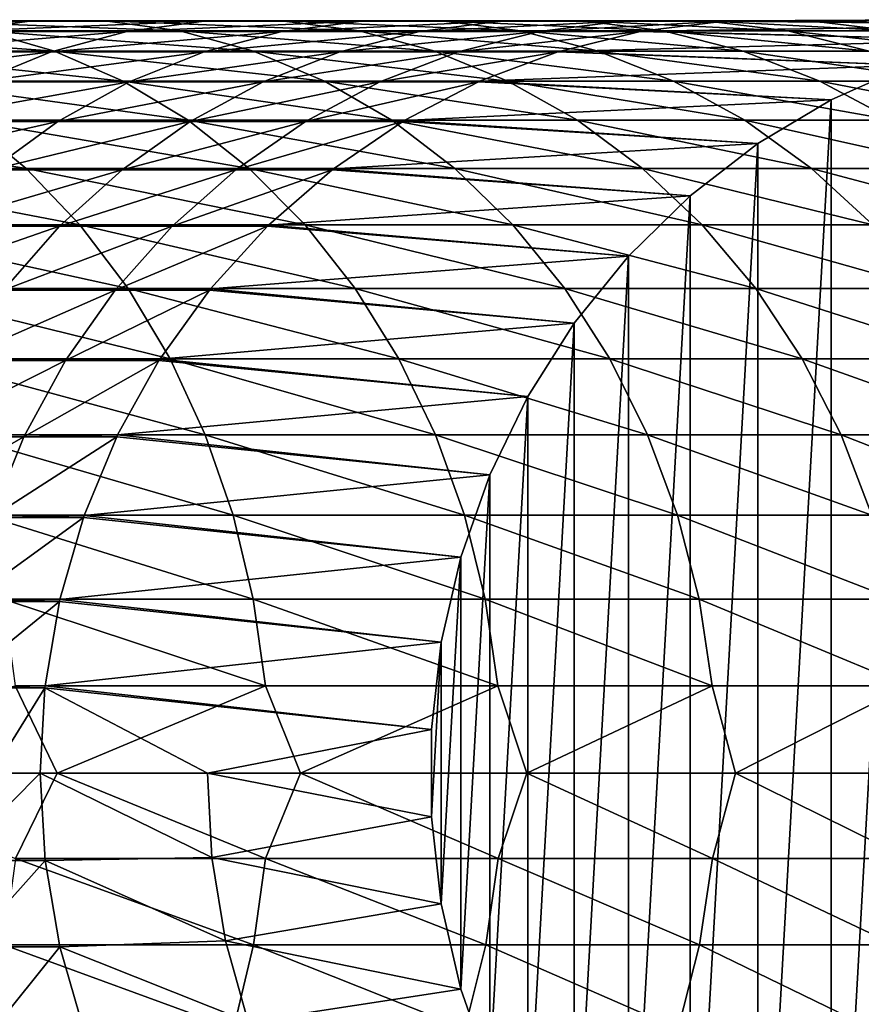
# Model space of a CAD drawing. Header units: metres. Extents: x -23 to 265, y -23 to 70.
# Tile 63 of 64: x 230 to 246, y -4 to 14. Entities that reach past the tile are written whole.
import ezdxf

# ---------------------------------------------------------------- set-up
doc = ezdxf.new("R2010")
doc.units = ezdxf.units.M
doc.layers.add('solid_SWIVIEL_SPOUT_SW0001', color=7, linetype='CONTINUOUS')

msp = doc.modelspace()

# ---------------------------------------------------------------- linework, layer by layer
at = {"layer": 'solid_SWIVIEL_SPOUT_SW0001'}
for points in [[(225.145508, 13.78333, 247.65274), (226.492233, 13.975067, 248.550201), (230.050293, 13.975067, 242.883148)], [(228.656815, 13.78333, 242.060165), (225.145508, 13.78333, 247.65274), (230.050293, 13.975067, 242.883148)], [(226.492233, 13.975067, 248.550201), (227.848389, 13.977437, 249.453934), (231.453522, 13.977437, 243.711899)], [(230.050293, 13.975067, 242.883148), (226.492233, 13.975067, 248.550201), (231.453522, 13.977437, 243.711899)], [(227.848389, 13.977437, 249.453934), (229.195572, 13.790409, 250.351685), (232.847473, 13.790409, 244.535156)], [(231.453522, 13.977437, 243.711899), (227.848389, 13.977437, 249.453934), (232.847473, 13.790409, 244.535156)], [(228.656815, 13.78333, 242.060165), (230.050293, 13.975067, 242.883148), (233.295319, 13.975067, 237.031235)], [(231.859207, 13.78333, 236.285141), (228.656815, 13.78333, 242.060165), (233.295319, 13.975067, 237.031235)], [(230.050293, 13.975067, 242.883148), (231.453522, 13.977437, 243.711899), (234.741486, 13.977437, 237.782547)], [(233.295319, 13.975067, 237.031235), (230.050293, 13.975067, 242.883148), (234.741486, 13.977437, 237.782547)], [(231.453522, 13.977437, 243.711899), (232.847473, 13.790409, 244.535156), (236.178101, 13.790409, 238.528885)], [(234.741486, 13.977437, 237.782547), (231.453522, 13.977437, 243.711899), (236.178101, 13.790409, 238.528885)], [(231.859207, 13.78333, 236.285141), (233.295319, 13.975067, 237.031235), (236.217758, 13.975067, 231.011719)], [(234.74324, 13.78333, 230.344711), (231.859207, 13.78333, 236.285141), (236.217758, 13.975067, 231.011719)], [(233.295319, 13.975067, 237.031235), (234.741486, 13.977437, 237.782547), (237.702591, 13.977437, 231.68338)], [(236.217758, 13.975067, 231.011719), (233.295319, 13.975067, 237.031235), (237.702591, 13.977437, 231.68338)], [(234.741486, 13.977437, 237.782547), (236.178101, 13.790409, 238.528885), (239.177612, 13.790409, 232.350601)], [(237.702591, 13.977437, 231.68338), (234.741486, 13.977437, 237.782547), (239.177612, 13.790409, 232.350601)], [(234.74324, 13.78333, 230.344711), (236.217758, 13.975067, 231.011719), (238.80896, 13.975067, 224.842361)], [(237.300385, 13.78333, 224.256424), (234.74324, 13.78333, 230.344711), (238.80896, 13.975067, 224.842361)], [(236.217758, 13.975067, 231.011719), (237.702591, 13.977437, 231.68338), (240.328079, 13.977437, 225.432404)], [(238.80896, 13.975067, 224.842361), (236.217758, 13.975067, 231.011719), (240.328079, 13.977437, 225.432404)], [(237.300385, 13.78333, 224.256424), (238.80896, 13.975067, 224.842361), (241.061295, 13.975067, 218.541397)], [(239.523117, 13.78333, 218.038254), (237.300385, 13.78333, 224.256424), (241.061295, 13.975067, 218.541397)], [(237.702591, 13.977437, 231.68338), (239.177612, 13.790409, 232.350601), (241.837158, 13.790409, 226.018539)], [(240.328079, 13.977437, 225.432404), (237.702591, 13.977437, 231.68338), (241.837158, 13.790409, 226.018539)], [(238.80896, 13.975067, 224.842361), (240.328079, 13.977437, 225.432404), (242.610214, 13.977437, 219.04805)], [(241.061295, 13.975067, 218.541397), (238.80896, 13.975067, 224.842361), (242.610214, 13.977437, 219.04805)], [(239.523117, 13.78333, 218.038254), (242.968094, 13.975067, 212.127411), (241.426559, 13.787309, 211.714355)], [(239.523117, 13.78333, 218.038254), (241.061295, 13.975067, 218.541397), (242.968094, 13.975067, 212.127411)], [(240.328079, 13.977437, 225.432404), (241.837158, 13.790409, 226.018539), (244.148895, 13.790409, 219.551376)], [(242.610214, 13.977437, 219.04805), (240.328079, 13.977437, 225.432404), (244.148895, 13.790409, 219.551376)], [(241.061295, 13.975067, 218.541397), (244.542236, 13.977437, 212.549194), (242.98851, 13.976315, 212.132874)], [(241.061295, 13.975067, 218.541397), (242.610214, 13.977437, 219.04805), (244.542236, 13.977437, 212.549194)], [(241.061295, 13.975067, 218.541397), (242.98851, 13.976315, 212.132874), (242.968094, 13.975067, 212.127411)], [(241.426559, 13.787309, 211.714355), (242.968094, 13.975067, 212.127411), (249.452469, 13.905336, 184.874527)], [(241.426559, 13.787309, 211.714355), (249.452469, 13.905336, 184.874527), (247.903793, 13.622631, 184.459564)], [(242.610214, 13.977437, 219.04805), (246.105988, 13.790409, 212.968201), (244.561096, 13.976315, 212.554245)], [(242.610214, 13.977437, 219.04805), (244.148895, 13.790409, 219.551376), (246.105988, 13.790409, 212.968201)], [(242.610214, 13.977437, 219.04805), (244.561096, 13.976315, 212.554245), (244.542236, 13.977437, 212.549194)], [(242.968094, 13.975067, 212.127411), (242.98851, 13.976315, 212.132874), (249.452469, 13.905336, 184.874527)], [(242.98851, 13.976315, 212.132874), (246.881287, 14, 200.75), (249.452469, 13.905336, 184.874527)], [(242.98851, 13.976315, 212.132874), (244.542236, 13.977437, 212.549194), (246.881287, 14, 200.75)], [(244.542236, 13.977437, 212.549194), (244.561096, 13.976315, 212.554245), (246.881287, 14, 200.75)], [(244.561096, 13.976315, 212.554245), (248.395355, 13.911974, 201.155685), (246.881287, 14, 200.75)], [(244.561096, 13.976315, 212.554245), (246.105988, 13.790409, 212.968201), (248.395355, 13.911974, 201.155685)], [(225.23317, 13.790409, 255.961288), (226.503418, 13.416516, 256.911316), (230.515549, 13.416516, 251.231308)], [(229.195572, 13.790409, 250.351685), (225.23317, 13.790409, 255.961288), (230.515549, 13.416516, 251.231308)], [(227.291962, 13.404825, 241.254074), (228.656815, 13.78333, 242.060165), (231.859207, 13.78333, 236.285141)], [(230.452591, 13.404825, 235.554367), (227.291962, 13.404825, 241.254074), (231.859207, 13.78333, 236.285141)], [(229.195572, 13.790409, 250.351685), (230.515549, 13.416516, 251.231308), (234.213272, 13.416516, 245.341797)], [(232.847473, 13.790409, 244.535156), (229.195572, 13.790409, 250.351685), (234.213272, 13.416516, 245.341797)], [(230.452591, 13.404825, 235.554367), (231.859207, 13.78333, 236.285141), (234.74324, 13.78333, 230.344711)], [(233.299011, 13.404825, 229.691422), (230.452591, 13.404825, 235.554367), (234.74324, 13.78333, 230.344711)], [(232.847473, 13.790409, 244.535156), (234.213272, 13.416516, 245.341797), (237.585678, 13.416516, 239.260162)], [(236.178101, 13.790409, 238.528885), (232.847473, 13.790409, 244.535156), (237.585678, 13.416516, 239.260162)], [(233.299011, 13.404825, 229.691422), (234.74324, 13.78333, 230.344711), (237.300385, 13.78333, 224.256424)], [(235.822815, 13.404825, 223.682526), (233.299011, 13.404825, 229.691422), (237.300385, 13.78333, 224.256424)], [(235.822815, 13.404825, 223.682526), (237.300385, 13.78333, 224.256424), (239.523117, 13.78333, 218.038254)], [(238.016556, 13.404825, 217.545456), (235.822815, 13.404825, 223.682526), (239.523117, 13.78333, 218.038254)], [(236.178101, 13.790409, 238.528885), (237.585678, 13.416516, 239.260162), (240.622833, 13.416516, 233.004349)], [(239.177612, 13.790409, 232.350601), (236.178101, 13.790409, 238.528885), (240.622833, 13.416516, 233.004349)], [(238.016556, 13.404825, 217.545456), (241.404877, 13.78333, 211.708542), (239.896378, 13.411853, 211.304337)], [(238.016556, 13.404825, 217.545456), (239.523117, 13.78333, 218.038254), (241.404877, 13.78333, 211.708542)], [(239.177612, 13.790409, 232.350601), (240.622833, 13.416516, 233.004349), (243.31575, 13.416516, 226.592834)], [(241.837158, 13.790409, 226.018539), (239.177612, 13.790409, 232.350601), (243.31575, 13.416516, 226.592834)], [(239.523117, 13.78333, 218.038254), (241.426559, 13.787309, 211.714355), (241.404877, 13.78333, 211.708542)], [(239.896378, 13.411853, 211.304337), (241.404877, 13.78333, 211.708542), (247.903793, 13.622631, 184.459564)], [(241.404877, 13.78333, 211.708542), (241.426559, 13.787309, 211.714355), (247.903793, 13.622631, 184.459564)], [(241.837158, 13.790409, 226.018539), (243.31575, 13.416516, 226.592834), (245.656494, 13.416516, 220.04451)], [(244.148895, 13.790409, 219.551376), (241.837158, 13.790409, 226.018539), (245.656494, 13.416516, 220.04451)], [(244.148895, 13.790409, 219.551376), (247.638153, 13.416516, 213.378738), (246.123047, 13.787309, 212.972763)], [(244.148895, 13.790409, 219.551376), (245.656494, 13.416516, 220.04451), (247.638153, 13.416516, 213.378738)], [(244.148895, 13.790409, 219.551376), (246.123047, 13.787309, 212.972763), (246.105988, 13.790409, 212.968201)], [(239.896378, 13.411853, 211.304337), (247.903793, 13.622631, 184.459564), (246.397278, 13.155698, 184.055893)], [(225.974228, 12.84468, 240.47583), (227.291962, 13.404825, 241.254074), (230.452591, 13.404825, 235.554367)], [(229.094528, 12.84468, 234.848831), (225.974228, 12.84468, 240.47583), (230.452591, 13.404825, 235.554367)], [(226.503418, 13.416516, 256.911316), (227.73027, 12.860826, 257.828857), (231.790421, 12.860826, 252.080872)], [(230.515549, 13.416516, 251.231308), (226.503418, 13.416516, 256.911316), (231.790421, 12.860826, 252.080872)], [(229.094528, 12.84468, 234.848831), (230.452591, 13.404825, 235.554367), (233.299011, 13.404825, 229.691422)], [(231.904633, 12.84468, 229.060669), (229.094528, 12.84468, 234.848831), (233.299011, 13.404825, 229.691422)], [(230.515549, 13.416516, 251.231308), (231.790421, 12.860826, 252.080872), (235.532394, 12.860826, 246.12088)], [(234.213272, 13.416516, 245.341797), (230.515549, 13.416516, 251.231308), (235.532394, 12.860826, 246.12088)], [(231.904633, 12.84468, 229.060669), (233.299011, 13.404825, 229.691422), (235.822815, 13.404825, 223.682526)], [(234.39624, 12.84468, 223.128448), (231.904633, 12.84468, 229.060669), (235.822815, 13.404825, 223.682526)], [(234.213272, 13.416516, 245.341797), (235.532394, 12.860826, 246.12088), (238.945175, 12.860826, 239.966446)], [(237.585678, 13.416516, 239.260162), (234.213272, 13.416516, 245.341797), (238.945175, 12.860826, 239.966446)], [(234.39624, 12.84468, 223.128448), (235.822815, 13.404825, 223.682526), (238.016556, 13.404825, 217.545456)], [(236.562012, 12.84468, 217.069656), (234.39624, 12.84468, 223.128448), (238.016556, 13.404825, 217.545456)], [(236.562012, 12.84468, 217.069656), (239.873764, 13.404825, 211.298279), (238.418625, 12.855025, 210.908386)], [(236.562012, 12.84468, 217.069656), (238.016556, 13.404825, 217.545456), (239.873764, 13.404825, 211.298279)], [(237.585678, 13.416516, 239.260162), (238.945175, 12.860826, 239.966446), (242.018677, 12.860826, 233.635757)], [(240.622833, 13.416516, 233.004349), (237.585678, 13.416516, 239.260162), (242.018677, 12.860826, 233.635757)], [(238.016556, 13.404825, 217.545456), (239.896378, 13.411853, 211.304337), (239.873764, 13.404825, 211.298279)], [(238.418625, 12.855025, 210.908386), (239.873764, 13.404825, 211.298279), (246.397278, 13.155698, 184.055893)], [(239.873764, 13.404825, 211.298279), (239.896378, 13.411853, 211.304337), (246.397278, 13.155698, 184.055893)], [(240.622833, 13.416516, 233.004349), (242.018677, 12.860826, 233.635757), (244.743835, 12.860826, 227.147507)], [(243.31575, 13.416516, 226.592834), (240.622833, 13.416516, 233.004349), (244.743835, 12.860826, 227.147507)], [(243.31575, 13.416516, 226.592834), (244.743835, 12.860826, 227.147507), (247.112595, 12.860826, 220.520813)], [(245.656494, 13.416516, 220.04451), (243.31575, 13.416516, 226.592834), (247.112595, 12.860826, 220.520813)], [(238.418625, 12.855025, 210.908386), (246.397278, 13.155698, 184.055893), (244.953293, 12.510856, 183.668976)], [(246.397278, 13.155698, 184.055893), (246.397263, -13.155696, 184.055893), (244.953293, -12.510853, 183.668976)], [(246.397278, 13.155698, 184.055893), (244.953293, -12.510853, 183.668976), (244.953293, 12.510856, 183.668976)], [(227.73027, 12.860826, 257.828857), (228.89711, 12.130866, 258.701508), (233.002914, 12.130866, 252.88887)], [(231.790421, 12.860826, 252.080872), (227.73027, 12.860826, 257.828857), (233.002914, 12.130866, 252.88887)], [(227.803436, 12.110486, 234.178085), (229.094528, 12.84468, 234.848831), (231.904633, 12.84468, 229.060669)], [(230.579025, 12.110486, 228.461029), (227.803436, 12.110486, 234.178085), (231.904633, 12.84468, 229.060669)], [(230.579025, 12.110486, 228.461029), (231.904633, 12.84468, 229.060669), (234.39624, 12.84468, 223.128448)], [(233.040024, 12.110486, 222.601685), (230.579025, 12.110486, 228.461029), (234.39624, 12.84468, 223.128448)], [(231.790421, 12.860826, 252.080872), (233.002914, 12.130866, 252.88887), (236.786987, 12.130866, 246.861832)], [(235.532394, 12.860826, 246.12088), (231.790421, 12.860826, 252.080872), (236.786987, 12.130866, 246.861832)], [(233.040024, 12.110486, 222.601685), (234.39624, 12.84468, 223.128448), (236.562012, 12.84468, 217.069656)], [(235.179184, 12.110486, 216.617325), (233.040024, 12.110486, 222.601685), (236.562012, 12.84468, 217.069656)], [(235.179184, 12.110486, 216.617325), (238.395523, 12.84468, 210.902191), (237.013321, 12.124355, 210.53183)], [(235.179184, 12.110486, 216.617325), (236.562012, 12.84468, 217.069656), (238.395523, 12.84468, 210.902191)], [(235.532394, 12.860826, 246.12088), (236.786987, 12.130866, 246.861832), (240.238159, 12.130866, 240.638184)], [(238.945175, 12.860826, 239.966446), (235.532394, 12.860826, 246.12088), (240.238159, 12.130866, 240.638184)], [(236.562012, 12.84468, 217.069656), (238.418625, 12.855025, 210.908386), (238.395523, 12.84468, 210.902191)], [(237.013321, 12.124355, 210.53183), (238.395523, 12.84468, 210.902191), (244.953293, 12.510856, 183.668976)], [(238.395523, 12.84468, 210.902191), (238.418625, 12.855025, 210.908386), (244.953293, 12.510856, 183.668976)], [(238.945175, 12.860826, 239.966446), (240.238159, 12.130866, 240.638184), (243.346237, 12.130866, 234.236282)], [(242.018677, 12.860826, 233.635757), (238.945175, 12.860826, 239.966446), (243.346237, 12.130866, 234.236282)], [(242.018677, 12.860826, 233.635757), (243.346237, 12.130866, 234.236282), (246.102036, 12.130866, 227.675034)], [(244.743835, 12.860826, 227.147507), (242.018677, 12.860826, 233.635757), (246.102036, 12.130866, 227.675034)], [(244.743835, 12.860826, 227.147507), (246.102036, 12.130866, 227.675034), (248.497452, 12.130866, 220.973801)], [(247.112595, 12.860826, 220.520813), (244.743835, 12.860826, 227.147507), (248.497452, 12.130866, 220.973801)], [(237.013321, 12.124355, 210.53183), (244.953293, 12.510856, 183.668976), (243.5914, 11.696828, 183.304062)], [(244.953293, 12.510856, 183.668976), (244.953293, -12.510853, 183.668976), (243.5914, -11.696825, 183.304062)], [(244.953293, 12.510856, 183.668976), (243.5914, -11.696825, 183.304062), (243.5914, 11.696828, 183.304062)], [(224.481674, 12.130866, 264.282593), (225.526749, 11.23653, 265.156586), (229.988098, 11.23653, 259.517456)], [(228.89711, 12.130866, 258.701508), (224.481674, 12.130866, 264.282593), (229.988098, 11.23653, 259.517456)], [(226.596802, 11.212191, 233.551208), (227.803436, 12.110486, 234.178085), (230.579025, 12.110486, 228.461029)], [(229.340134, 11.212191, 227.90062), (226.596802, 11.212191, 233.551208), (230.579025, 12.110486, 228.461029)], [(228.89711, 12.130866, 258.701508), (229.988098, 11.23653, 259.517456), (234.136612, 11.23653, 253.644363)], [(233.002914, 12.130866, 252.88887), (228.89711, 12.130866, 258.701508), (234.136612, 11.23653, 253.644363)], [(229.340134, 11.212191, 227.90062), (230.579025, 12.110486, 228.461029), (233.040024, 12.110486, 222.601685)], [(231.772522, 11.212191, 222.109375), (229.340134, 11.212191, 227.90062), (233.040024, 12.110486, 222.601685)], [(231.772522, 11.212191, 222.109375), (233.040024, 12.110486, 222.601685), (235.179184, 12.110486, 216.617325)], [(233.88681, 11.212191, 216.19458), (231.772522, 11.212191, 222.109375), (235.179184, 12.110486, 216.617325)], [(233.002914, 12.130866, 252.88887), (234.136612, 11.23653, 253.644363), (237.960037, 11.23653, 247.554642)], [(236.786987, 12.130866, 246.861832), (233.002914, 12.130866, 252.88887), (237.960037, 11.23653, 247.554642)], [(233.88681, 11.212191, 216.19458), (236.990173, 12.110486, 210.52562), (235.699448, 11.229725, 210.179779)], [(233.88681, 11.212191, 216.19458), (235.179184, 12.110486, 216.617325), (236.990173, 12.110486, 210.52562)], [(235.179184, 12.110486, 216.617325), (237.013321, 12.124355, 210.53183), (236.990173, 12.110486, 210.52562)], [(235.699448, 11.229725, 210.179779), (236.990173, 12.110486, 210.52562), (243.5914, 11.696828, 183.304062)], [(236.786987, 12.130866, 246.861832), (237.960037, 11.23653, 247.554642), (241.447113, 11.23653, 241.266251)], [(240.238159, 12.130866, 240.638184), (236.786987, 12.130866, 246.861832), (241.447113, 11.23653, 241.266251)], [(236.990173, 12.110486, 210.52562), (237.013321, 12.124355, 210.53183), (243.5914, 11.696828, 183.304062)], [(240.238159, 12.130866, 240.638184), (241.447113, 11.23653, 241.266251), (244.587509, 11.23653, 234.797775)], [(243.346237, 12.130866, 234.236282), (240.238159, 12.130866, 240.638184), (244.587509, 11.23653, 234.797775)], [(243.346237, 12.130866, 234.236282), (244.587509, 11.23653, 234.797775), (247.371979, 11.23653, 228.168289)], [(246.102036, 12.130866, 227.675034), (243.346237, 12.130866, 234.236282), (247.371979, 11.23653, 228.168289)], [(235.699448, 11.229725, 210.179779), (243.5914, 11.696828, 183.304062), (242.330002, 10.724626, 182.966064)], [(243.5914, 11.696828, 183.304062), (243.5914, -11.696825, 183.304062), (242.330002, -10.724623, 182.966064)], [(243.5914, 11.696828, 183.304062), (242.330002, -10.724623, 182.966064), (242.330002, 10.724626, 182.966064)], [(225.526749, 11.23653, 265.156586), (226.485001, 10.189936, 265.957977), (230.988464, 10.189936, 260.265625)], [(229.988098, 11.23653, 259.517456), (225.526749, 11.23653, 265.156586), (230.988464, 10.189936, 260.265625)], [(228.204742, 10.161966, 227.387024), (229.340134, 11.212191, 227.90062), (231.772522, 11.212191, 222.109375)], [(230.610916, 10.161966, 221.658203), (228.204742, 10.161966, 227.387024), (231.772522, 11.212191, 222.109375)], [(229.988098, 11.23653, 259.517456), (230.988464, 10.189936, 260.265625), (235.176147, 10.189936, 254.337097)], [(234.136612, 11.23653, 253.644363), (229.988098, 11.23653, 259.517456), (235.176147, 10.189936, 254.337097)], [(230.610916, 10.161966, 221.658203), (231.772522, 11.212191, 222.109375), (233.88681, 11.212191, 216.19458)], [(232.702408, 10.161966, 215.807159), (230.610916, 10.161966, 221.658203), (233.88681, 11.212191, 216.19458)], [(232.702408, 10.161966, 215.807159), (235.676743, 11.212191, 210.173691), (234.494781, 10.183231, 209.856995)], [(232.702408, 10.161966, 215.807159), (233.88681, 11.212191, 216.19458), (235.676743, 11.212191, 210.173691)], [(233.88681, 11.212191, 216.19458), (235.699448, 11.229725, 210.179779), (235.676743, 11.212191, 210.173691)], [(234.136612, 11.23653, 253.644363), (235.176147, 10.189936, 254.337097), (239.03566, 10.189936, 248.189896)], [(237.960037, 11.23653, 247.554642), (234.136612, 11.23653, 253.644363), (239.03566, 10.189936, 248.189896)], [(234.494781, 10.183231, 209.856995), (235.676743, 11.212191, 210.173691), (242.330002, 10.724626, 182.966064)], [(235.676743, 11.212191, 210.173691), (235.699448, 11.229725, 210.179779), (242.330002, 10.724626, 182.966064)], [(237.960037, 11.23653, 247.554642), (239.03566, 10.189936, 248.189896), (242.555634, 10.189936, 241.842163)], [(241.447113, 11.23653, 241.266251), (237.960037, 11.23653, 247.554642), (242.555634, 10.189936, 241.842163)], [(241.447113, 11.23653, 241.266251), (242.555634, 10.189936, 241.842163), (245.725677, 10.189936, 235.312622)], [(244.587509, 11.23653, 234.797775), (241.447113, 11.23653, 241.266251), (245.725677, 10.189936, 235.312622)], [(244.587509, 11.23653, 234.797775), (245.725677, 10.189936, 235.312622), (248.536423, 10.189936, 228.62056)], [(247.371979, 11.23653, 228.168289), (244.587509, 11.23653, 234.797775), (248.536423, 10.189936, 228.62056)], [(234.494781, 10.183231, 209.856995), (242.330002, 10.724626, 182.966064), (241.186142, 9.60738, 182.659576)], [(242.330002, 10.724626, 182.966064), (242.330002, -10.724623, 182.966064), (241.186142, -9.607376, 182.659576)], [(242.330002, 10.724626, 182.966064), (241.186142, -9.607376, 182.659576), (241.186142, 9.60738, 182.659576)], [(226.485001, 10.189936, 265.957977), (227.343475, 9.005264, 266.675903), (231.884674, 9.005264, 260.935883)], [(230.988464, 10.189936, 260.265625), (226.485001, 10.189936, 265.957977), (231.884674, 9.005264, 260.935883)], [(227.188232, 8.974045, 226.927216), (228.204742, 10.161966, 227.387024), (230.610916, 10.161966, 221.658203)], [(229.570938, 8.974045, 221.254272), (227.188232, 8.974045, 226.927216), (230.610916, 10.161966, 221.658203)], [(229.570938, 8.974045, 221.254272), (230.610916, 10.161966, 221.658203), (232.702408, 10.161966, 215.807159)], [(231.642044, 8.974045, 215.460312), (229.570938, 8.974045, 221.254272), (232.702408, 10.161966, 215.807159)], [(230.988464, 10.189936, 260.265625), (231.884674, 9.005264, 260.935883), (236.107422, 9.005264, 254.957703)], [(235.176147, 10.189936, 254.337097), (230.988464, 10.189936, 260.265625), (236.107422, 9.005264, 254.957703)], [(231.642044, 8.974045, 215.460312), (234.473053, 10.161966, 209.851166), (233.415619, 8.999026, 209.567825)], [(231.642044, 8.974045, 215.460312), (232.702408, 10.161966, 215.807159), (234.473053, 10.161966, 209.851166)], [(232.702408, 10.161966, 215.807159), (234.494781, 10.183231, 209.856995), (234.473053, 10.161966, 209.851166)], [(233.415619, 8.999026, 209.567825), (234.473053, 10.161966, 209.851166), (241.186142, 9.60738, 182.659576)], [(234.473053, 10.161966, 209.851166), (234.494781, 10.183231, 209.856995), (241.186142, 9.60738, 182.659576)], [(235.176147, 10.189936, 254.337097), (236.107422, 9.005264, 254.957703), (239.999268, 9.005264, 248.759003)], [(239.03566, 10.189936, 248.189896), (235.176147, 10.189936, 254.337097), (239.999268, 9.005264, 248.759003)], [(239.03566, 10.189936, 248.189896), (239.999268, 9.005264, 248.759003), (243.548721, 9.005264, 242.358093)], [(242.555634, 10.189936, 241.842163), (239.03566, 10.189936, 248.189896), (243.548721, 9.005264, 242.358093)], [(242.555634, 10.189936, 241.842163), (243.548721, 9.005264, 242.358093), (246.745316, 9.005264, 235.773865)], [(245.725677, 10.189936, 235.312622), (242.555634, 10.189936, 241.842163), (246.745316, 9.005264, 235.773865)], [(233.415619, 8.999026, 209.567825), (241.186142, 9.60738, 182.659576), (240.175308, 8.360208, 182.388718)], [(241.186142, 9.60738, 182.659576), (241.186142, -9.607376, 182.659576), (240.175308, -8.360206, 182.388718)], [(241.186142, 9.60738, 182.659576), (240.175308, -8.360206, 182.388718), (240.175308, 8.360208, 182.388718)], [(227.343475, 9.005264, 266.675903), (228.09053, 7.698569, 267.300659), (232.664551, 7.698569, 261.519135)], [(231.884674, 9.005264, 260.935883), (227.343475, 9.005264, 266.675903), (232.664551, 7.698569, 261.519135)], [(228.666702, 7.664522, 220.903061), (229.570938, 8.974045, 221.254272), (231.642044, 8.974045, 215.460312)], [(230.720047, 7.664522, 215.158722), (228.666702, 7.664522, 220.903061), (231.642044, 8.974045, 215.460312)], [(230.720047, 7.664522, 215.158722), (233.395416, 8.974045, 209.562408), (232.476532, 7.693126, 209.316193)], [(230.720047, 7.664522, 215.158722), (231.642044, 8.974045, 215.460312), (233.395416, 8.974045, 209.562408)], [(231.642044, 8.974045, 215.460312), (233.415619, 8.999026, 209.567825), (233.395416, 8.974045, 209.562408)], [(231.884674, 9.005264, 260.935883), (232.664551, 7.698569, 261.519135), (236.917816, 7.698569, 255.497742)], [(236.107422, 9.005264, 254.957703), (231.884674, 9.005264, 260.935883), (236.917816, 7.698569, 255.497742)], [(232.476532, 7.693126, 209.316193), (233.395416, 8.974045, 209.562408), (240.175308, 8.360208, 182.388718)], [(233.395416, 8.974045, 209.562408), (233.415619, 8.999026, 209.567825), (240.175308, 8.360208, 182.388718)], [(236.107422, 9.005264, 254.957703), (236.917816, 7.698569, 255.497742), (240.837799, 7.698569, 249.254242)], [(239.999268, 9.005264, 248.759003), (236.107422, 9.005264, 254.957703), (240.837799, 7.698569, 249.254242)], [(239.999268, 9.005264, 248.759003), (240.837799, 7.698569, 249.254242), (244.412918, 7.698569, 242.807053)], [(243.548721, 9.005264, 242.358093), (239.999268, 9.005264, 248.759003), (244.412918, 7.698569, 242.807053)], [(243.548721, 9.005264, 242.358093), (244.412918, 7.698569, 242.807053), (247.632629, 7.698569, 236.175232)], [(246.745316, 9.005264, 235.773865), (243.548721, 9.005264, 242.358093), (247.632629, 7.698569, 236.175232)], [(232.476532, 7.693126, 209.316193), (240.175308, 8.360208, 182.388718), (239.311172, 7.000013, 182.157181)], [(240.175308, 8.360208, 182.388718), (240.175308, -8.360206, 182.388718), (239.311172, -7.000011, 182.157181)], [(240.175308, 8.360208, 182.388718), (239.311172, -7.000011, 182.157181), (239.311172, 7.000013, 182.157181)], [(228.09053, 7.698569, 267.300659), (228.716034, 6.287555, 267.823792), (233.317535, 6.287555, 262.007507)], [(232.664551, 7.698569, 261.519135), (228.09053, 7.698569, 267.300659), (233.317535, 6.287555, 262.007507)], [(230.720047, 7.664522, 215.158722), (232.476532, 7.693126, 209.316193), (232.458405, 7.664522, 209.31134)], [(232.458405, 7.664522, 209.31134), (232.476532, 7.693126, 209.316193), (239.311172, 7.000013, 182.157181)], [(232.664551, 7.698569, 261.519135), (233.317535, 6.287555, 262.007507), (237.596375, 6.287555, 255.949921)], [(236.917816, 7.698569, 255.497742), (232.664551, 7.698569, 261.519135), (237.596375, 6.287555, 255.949921)], [(236.917816, 7.698569, 255.497742), (237.596375, 6.287555, 255.949921), (241.539917, 6.287555, 249.6689)], [(240.837799, 7.698569, 249.254242), (236.917816, 7.698569, 255.497742), (241.539917, 6.287555, 249.6689)], [(240.837799, 7.698569, 249.254242), (241.539917, 6.287555, 249.6689), (245.13652, 6.287555, 243.182983)], [(244.412918, 7.698569, 242.807053), (240.837799, 7.698569, 249.254242), (245.13652, 6.287555, 243.182983)], [(244.412918, 7.698569, 242.807053), (245.13652, 6.287555, 243.182983), (248.375565, 6.287555, 236.511307)], [(247.632629, 7.698569, 236.175232), (244.412918, 7.698569, 242.807053), (248.375565, 6.287555, 236.511307)], [(227.910431, 6.251143, 220.609329), (228.666702, 7.664522, 220.903061), (230.720047, 7.664522, 215.158722)], [(229.948944, 6.251143, 214.906494), (227.910431, 6.251143, 220.609329), (230.720047, 7.664522, 215.158722)], [(229.948944, 6.251143, 214.906494), (232.458405, 7.664522, 209.31134), (231.690247, 6.283188, 209.105515)], [(229.948944, 6.251143, 214.906494), (230.720047, 7.664522, 215.158722), (232.458405, 7.664522, 209.31134)], [(231.690247, 6.283188, 209.105515), (232.458405, 7.664522, 209.31134), (239.311172, 7.000013, 182.157181)], [(231.690247, 6.283188, 209.105515), (239.311172, 7.000013, 182.157181), (238.605392, 5.545123, 181.968063)], [(239.311172, 7.000013, 182.157181), (239.311172, -7.000011, 182.157181), (238.605392, -5.54512, 181.968063)], [(239.311172, 7.000013, 182.157181), (238.605392, -5.54512, 181.968063), (238.605392, 5.545123, 181.968063)], [(227.312393, 4.753058, 220.377045), (227.910431, 6.251143, 220.609329), (229.948944, 6.251143, 214.906494)], [(229.339172, 4.753058, 214.707031), (227.312393, 4.753058, 220.377045), (229.948944, 6.251143, 214.906494)], [(228.716034, 6.287555, 267.823792), (229.211517, 4.791343, 268.238159), (233.834793, 4.791343, 262.394379)], [(233.317535, 6.287555, 262.007507), (228.716034, 6.287555, 267.823792), (233.834793, 4.791343, 262.394379)], [(229.339172, 4.753058, 214.707031), (231.674744, 6.251143, 209.101364), (231.067383, 4.788282, 208.938614)], [(229.339172, 4.753058, 214.707031), (229.948944, 6.251143, 214.906494), (231.674744, 6.251143, 209.101364)], [(229.948944, 6.251143, 214.906494), (231.690247, 6.283188, 209.105515), (231.674744, 6.251143, 209.101364)], [(231.067383, 4.788282, 208.938614), (231.674744, 6.251143, 209.101364), (238.605392, 5.545123, 181.968063)], [(231.674744, 6.251143, 209.101364), (231.690247, 6.283188, 209.105515), (238.605392, 5.545123, 181.968063)], [(233.317535, 6.287555, 262.007507), (233.834793, 4.791343, 262.394379), (238.133881, 4.791343, 256.308105)], [(237.596375, 6.287555, 255.949921), (233.317535, 6.287555, 262.007507), (238.133881, 4.791343, 256.308105)], [(237.596375, 6.287555, 255.949921), (238.133881, 4.791343, 256.308105), (242.096069, 4.791343, 249.997375)], [(241.539917, 6.287555, 249.6689), (237.596375, 6.287555, 255.949921), (242.096069, 4.791343, 249.997375)], [(241.539917, 6.287555, 249.6689), (242.096069, 4.791343, 249.997375), (245.709702, 4.791343, 243.480759)], [(245.13652, 6.287555, 243.182983), (241.539917, 6.287555, 249.6689), (245.709702, 4.791343, 243.480759)], [(245.13652, 6.287555, 243.182983), (245.709702, 4.791343, 243.480759), (248.964081, 4.791343, 236.777512)], [(248.375565, 6.287555, 236.511307), (245.13652, 6.287555, 243.182983), (248.964081, 4.791343, 236.777512)], [(231.067383, 4.788282, 208.938614), (238.605392, 5.545123, 181.968063), (238.067535, 4.015242, 181.823944)], [(238.605392, 5.545123, 181.968063), (238.605392, -5.54512, 181.968063), (238.067535, -4.015241, 181.823944)], [(238.605392, 5.545123, 181.968063), (238.067535, -4.015241, 181.823944), (238.067535, 4.015242, 181.823944)], [(229.211517, 4.791343, 268.238159), (229.570282, 3.230207, 268.538177), (234.20932, 3.230207, 262.674469)], [(233.834793, 4.791343, 262.394379), (229.211517, 4.791343, 268.238159), (234.20932, 3.230207, 262.674469)], [(229.339172, 4.753058, 214.707031), (231.067383, 4.788282, 208.938614), (231.055038, 4.753058, 208.935318)], [(231.055038, 4.753058, 208.935318), (231.067383, 4.788282, 208.938614), (238.067535, 4.015242, 181.823944)], [(233.834793, 4.791343, 262.394379), (234.20932, 3.230207, 262.674469), (238.523056, 3.230207, 256.567474)], [(238.133881, 4.791343, 256.308105), (233.834793, 4.791343, 262.394379), (238.523056, 3.230207, 256.567474)], [(238.133881, 4.791343, 256.308105), (238.523056, 3.230207, 256.567474), (242.498764, 3.230207, 250.235199)], [(242.096069, 4.791343, 249.997375), (238.133881, 4.791343, 256.308105), (242.498764, 3.230207, 250.235199)], [(242.096069, 4.791343, 249.997375), (242.498764, 3.230207, 250.235199), (246.12471, 3.230207, 243.696365)], [(245.709702, 4.791343, 243.480759), (242.096069, 4.791343, 249.997375), (246.12471, 3.230207, 243.696365)], [(228.899002, 3.190568, 214.563049), (231.055038, 4.753058, 208.935318), (230.616348, 3.228622, 208.817764)], [(228.899002, 3.190568, 214.563049), (229.339172, 4.753058, 214.707031), (231.055038, 4.753058, 208.935318)], [(230.616348, 3.228622, 208.817764), (231.055038, 4.753058, 208.935318), (238.067535, 4.015242, 181.823944)], [(230.616348, 3.228622, 208.817764), (238.067535, 4.015242, 181.823944), (237.70488, 2.431086, 181.726776)], [(238.067535, 4.015242, 181.823944), (238.067535, -4.015241, 181.823944), (237.70488, -2.431086, 181.726776)], [(238.067535, 4.015242, 181.823944), (237.70488, -2.431086, 181.726776), (237.70488, 2.431086, 181.726776)], [(228.634384, 1.584845, 214.476486), (230.607697, 3.190568, 208.815445), (230.343277, 1.625301, 208.744598)], [(228.634384, 1.584845, 214.476486), (228.899002, 3.190568, 214.563049), (230.607697, 3.190568, 208.815445)], [(228.899002, 3.190568, 214.563049), (230.616348, 3.228622, 208.817764), (230.607697, 3.190568, 208.815445)], [(229.570282, 3.230207, 268.538177), (229.78743, 1.625301, 268.719788), (234.436005, 1.625301, 262.843994)], [(234.20932, 3.230207, 262.674469), (229.570282, 3.230207, 268.538177), (234.436005, 1.625301, 262.843994)], [(230.343277, 1.625301, 208.744598), (230.607697, 3.190568, 208.815445), (237.70488, 2.431086, 181.726776)], [(230.607697, 3.190568, 208.815445), (230.616348, 3.228622, 208.817764), (237.70488, 2.431086, 181.726776)], [(234.20932, 3.230207, 262.674469), (234.436005, 1.625301, 262.843994), (238.758621, 1.625301, 256.724457)], [(238.523056, 3.230207, 256.567474), (234.20932, 3.230207, 262.674469), (238.758621, 1.625301, 256.724457)], [(238.523056, 3.230207, 256.567474), (238.758621, 1.625301, 256.724457), (242.742508, 1.625301, 250.37915)], [(242.498764, 3.230207, 250.235199), (238.523056, 3.230207, 256.567474), (242.742508, 1.625301, 250.37915)], [(242.498764, 3.230207, 250.235199), (242.742508, 1.625301, 250.37915), (246.375916, 1.625301, 243.826874)], [(246.12471, 3.230207, 243.696365), (242.498764, 3.230207, 250.235199), (246.375916, 1.625301, 243.826874)], [(230.343277, 1.625301, 208.744598), (237.70488, 2.431086, 181.726776), (237.522308, 0.814031, 181.677856)], [(237.70488, 2.431086, 181.726776), (237.70488, -2.431086, 181.726776), (237.522308, -0.814032, 181.677856)], [(237.70488, 2.431086, 181.726776), (237.522308, -0.814032, 181.677856), (237.522308, 0.814031, 181.677856)], [(225.744278, 0, 273.481445), (230.56926, 0, 267.925507), (229.78743, 1.625301, 268.719788)], [(228.634384, 1.584845, 214.476486), (230.343277, 1.625301, 208.744598), (230.338776, 1.584845, 208.743393)], [(229.350128, 0, 211.894135), (228.634384, 1.584845, 214.476486), (230.338776, 1.584845, 208.743393)], [(229.350128, 0, 211.894135), (230.338776, 1.584845, 208.743393), (230.251846, 0, 208.720093)], [(230.56926, 0, 267.925507), (234.436005, 1.625301, 262.843994), (229.78743, 1.625301, 268.719788)], [(230.251846, 0, 208.720093), (230.338776, 1.584845, 208.743393), (233.358322, 0, 197.126526)], [(230.338776, 1.584845, 208.743393), (230.343277, 1.625301, 208.744598), (237.522308, 0.814031, 181.677856)], [(230.338776, 1.584845, 208.743393), (237.522308, 0.814031, 181.677856), (233.358322, 0, 197.126526)], [(230.56926, 0, 267.925507), (235.091217, 0, 262.12027), (234.436005, 1.625301, 262.843994)], [(235.091217, 0, 262.12027), (238.758621, 1.625301, 256.724457), (234.436005, 1.625301, 262.843994)], [(235.091217, 0, 262.12027), (239.297318, 0, 256.082245), (238.758621, 1.625301, 256.724457)], [(239.297318, 0, 256.082245), (242.742508, 1.625301, 250.37915), (238.758621, 1.625301, 256.724457)], [(239.297318, 0, 256.082245), (243.175583, 0, 249.828598), (242.742508, 1.625301, 250.37915)], [(243.175583, 0, 249.828598), (246.375916, 1.625301, 243.826874), (242.742508, 1.625301, 250.37915)], [(243.175583, 0, 249.828598), (246.714981, 0, 243.377121), (246.375916, 1.625301, 243.826874)], [(237.522308, 0.814031, 181.677856), (237.522308, -0.814032, 181.677856), (233.358322, 0, 197.126526)], [(229.791016, -1.584845, 268.722778), (230.56926, 0, 267.925507), (225.744278, 0, 273.481445)], [(228.638824, -1.625301, 214.477936), (229.350128, 0, 211.894135), (230.251846, 0, 208.720093)], [(230.343277, -1.625301, 208.744598), (228.638824, -1.625301, 214.477936), (230.251846, 0, 208.720093)], [(234.439743, -1.584845, 262.846802), (230.56926, 0, 267.925507), (229.791016, -1.584845, 268.722778)], [(230.251846, 0, 208.720093), (233.358322, 0, 197.126526), (233.443344, -1.567415, 197.149307)], [(230.343277, -1.625301, 208.744598), (230.251846, 0, 208.720093), (233.443344, -1.567415, 197.149307)], [(234.439743, -1.584845, 262.846802), (235.091217, 0, 262.12027), (230.56926, 0, 267.925507)], [(237.522308, -0.814032, 181.677856), (233.443344, -1.567415, 197.149307), (233.358322, 0, 197.126526)], [(238.762512, -1.584845, 256.72702), (235.091217, 0, 262.12027), (234.439743, -1.584845, 262.846802)], [(238.762512, -1.584845, 256.72702), (239.297318, 0, 256.082245), (235.091217, 0, 262.12027)], [(242.746536, -1.584845, 250.381531), (239.297318, 0, 256.082245), (238.762512, -1.584845, 256.72702)], [(242.746536, -1.584845, 250.381531), (243.175583, 0, 249.828598), (239.297318, 0, 256.082245)], [(246.380051, -1.584845, 243.829025), (243.175583, 0, 249.828598), (242.746536, -1.584845, 250.381531)], [(246.380051, -1.584845, 243.829025), (246.714981, 0, 243.377121), (243.175583, 0, 249.828598)], [(237.522308, -0.814032, 181.677856), (237.70488, -2.431086, 181.726776), (233.443344, -1.567415, 197.149307)], [(228.907883, -3.230207, 214.565948), (228.638824, -1.625301, 214.477936), (230.343277, -1.625301, 208.744598)], [(230.616714, -3.230207, 208.817856), (228.907883, -3.230207, 214.565948), (230.343277, -1.625301, 208.744598)], [(229.791016, -1.584845, 268.722778), (229.577438, -3.190568, 268.544159), (234.216797, -3.190568, 262.680054)], [(234.439743, -1.584845, 262.846802), (229.791016, -1.584845, 268.722778), (234.216797, -3.190568, 262.680054)], [(230.343277, -1.625301, 208.744598), (233.443344, -1.567415, 197.149307), (233.697388, -3.115383, 197.217392)], [(230.616714, -3.230207, 208.817856), (230.343277, -1.625301, 208.744598), (233.697388, -3.115383, 197.217392)], [(237.70488, -2.431086, 181.726776), (233.697388, -3.115383, 197.217392), (233.443344, -1.567415, 197.149307)], [(234.439743, -1.584845, 262.846802), (234.216797, -3.190568, 262.680054), (238.530823, -3.190568, 256.572632)], [(238.762512, -1.584845, 256.72702), (234.439743, -1.584845, 262.846802), (238.530823, -3.190568, 256.572632)], [(238.762512, -1.584845, 256.72702), (238.530823, -3.190568, 256.572632), (242.506805, -3.190568, 250.239944)], [(242.746536, -1.584845, 250.381531), (238.762512, -1.584845, 256.72702), (242.506805, -3.190568, 250.239944)], [(242.746536, -1.584845, 250.381531), (242.506805, -3.190568, 250.239944), (246.132996, -3.190568, 243.700668)], [(246.380051, -1.584845, 243.829025), (242.746536, -1.584845, 250.381531), (246.132996, -3.190568, 243.700668)], [(237.70488, -2.431086, 181.726776), (238.067535, -4.015241, 181.823944), (233.697388, -3.115383, 197.217392)], [(229.352371, -4.791343, 214.711349), (228.907883, -3.230207, 214.565948), (230.616714, -3.230207, 208.817856)], [(229.577438, -3.190568, 268.544159), (229.222168, -4.753058, 268.24707), (233.845917, -4.753058, 262.402679)], [(231.068451, -4.791343, 208.938904), (229.352371, -4.791343, 214.711349), (230.616714, -3.230207, 208.817856)], [(234.216797, -3.190568, 262.680054), (229.577438, -3.190568, 268.544159), (233.845917, -4.753058, 262.402679)], [(230.616714, -3.230207, 208.817856), (233.697388, -3.115383, 197.217392), (234.117203, -4.623967, 197.32988)], [(231.068451, -4.791343, 208.938904), (230.616714, -3.230207, 208.817856), (234.117203, -4.623967, 197.32988)], [(238.067535, -4.015241, 181.823944), (234.117203, -4.623967, 197.32988), (233.697388, -3.115383, 197.217392)], [(234.216797, -3.190568, 262.680054), (233.845917, -4.753058, 262.402679), (238.145432, -4.753058, 256.315826)], [(238.530823, -3.190568, 256.572632), (234.216797, -3.190568, 262.680054), (238.145432, -4.753058, 256.315826)], [(238.530823, -3.190568, 256.572632), (238.145432, -4.753058, 256.315826), (242.108032, -4.753058, 250.004425)], [(242.506805, -3.190568, 250.239944), (238.530823, -3.190568, 256.572632), (242.108032, -4.753058, 250.004425)], [(242.506805, -3.190568, 250.239944), (242.108032, -4.753058, 250.004425), (245.722015, -4.753058, 243.487152)], [(246.132996, -3.190568, 243.700668), (242.506805, -3.190568, 250.239944), (245.722015, -4.753058, 243.487152)], [(238.067535, -4.015241, 181.823944), (238.605392, -5.54512, 181.968063), (234.117203, -4.623967, 197.32988)]]:
    msp.add_3dface(points, dxfattribs=at)

doc.saveas('drawing.dxf')
